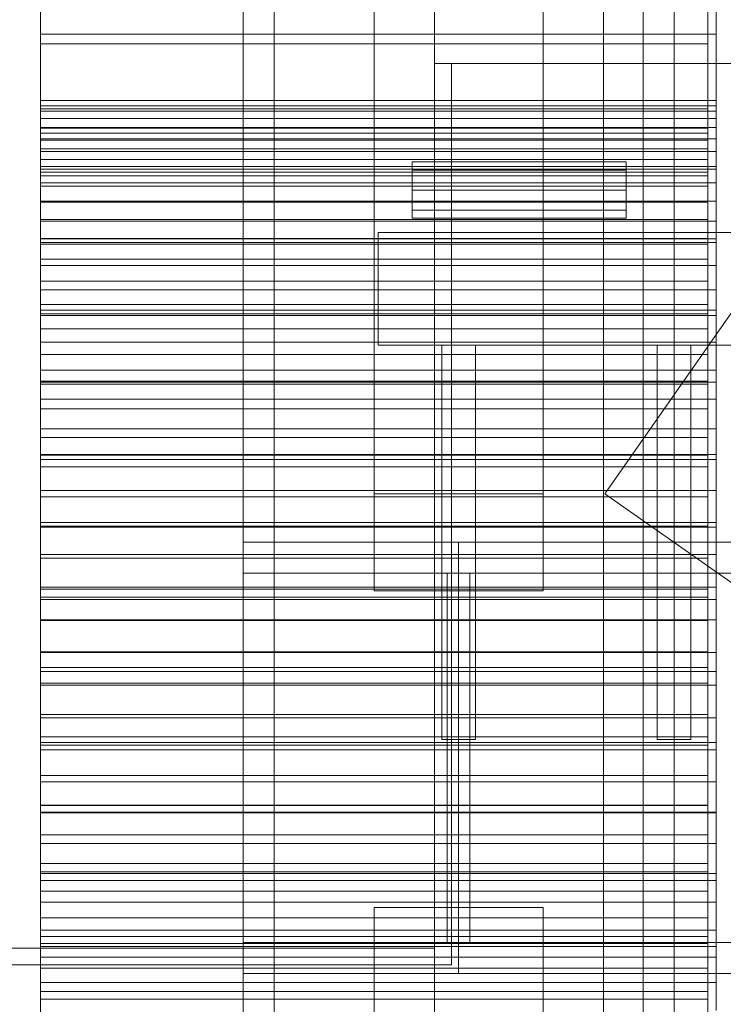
# Model space of a CAD drawing. Header units: millimetres. Extents: x -2233 to 65662, y -50530 to 6847.
# Tile 8 of 256: x -1977 to -1728, y -34514 to -34164. Entities that reach past the tile are written whole.
import ezdxf

# ---------------------------------------------------------------- set-up
doc = ezdxf.new("R2010")
doc.units = ezdxf.units.MM
for name, color, linetype, lineweight in [('frontal_briquetadora', 7, 'Continuous', 0), ('frontal_dosificador', 7, 'Continuous', 0), ('frontal_tolva', 7, 'Continuous', 0)]:
    doc.layers.add(name, color=color, linetype=linetype, lineweight=lineweight)

msp = doc.modelspace()

# ---------------------------------------------------------------- linework, layer by layer
at = {"layer": 'frontal_briquetadora'}
for p, q in [((-1970, -34195.052), (-1970, -33963.218)), ((-1730, -34195.052), (-1730, -33963.218)), ((-1970, -34202.983), (-1970, -33971.148)), ((-1733, -34202.983), (-1733, -33971.148)), ((-1970, -34146.794), (-1970, -34169.624)), ((-1730, -34146.794), (-1730, -34169.624)), ((-1970, -34150.756), (-1970, -34173.092)), ((-1733, -34150.756), (-1733, -34173.092)), ((-1970, -34169.624), (-1970, -34193.233)), ((-1970, -34169.624), (-1730, -34169.624)), ((-1730, -34169.624), (-1730, -34193.233)), ((-1970, -34173.092), (-1970, -34196.19)), ((-1970, -34173.092), (-1733, -34173.092)), ((-1733, -34173.092), (-1733, -34196.19)), ((-1970, -34193.233), (-1970, -34217.505)), ((-1970, -34193.233), (-1730, -34193.233)), ((-1730, -34193.233), (-1730, -34217.505)), ((-1970, -34196.935), (-1970, -34195.052)), ((-1970, -34195.052), (-1730, -34195.052)), ((-1970, -34196.19), (-1970, -34219.938)), ((-1970, -34196.19), (-1733, -34196.19)), ((-1970, -34199.515), (-1970, -34196.935)), ((-1970, -34196.935), (-1730, -34196.935)), ((-1733, -34196.19), (-1733, -34219.938)), ((-1730, -34196.935), (-1730, -34195.052)), ((-1730, -34199.515), (-1730, -34196.935)), ((-1970, -34202.784), (-1970, -34199.515)), ((-1970, -34199.515), (-1730, -34199.515)), ((-1730, -34202.784), (-1730, -34199.515)), ((-1970, -34206.73), (-1970, -34202.784)), ((-1970, -34202.784), (-1730, -34202.784)), ((-1970, -34204.786), (-1970, -34202.983)), ((-1970, -34202.983), (-1733, -34202.983)), ((-1733, -34204.786), (-1733, -34202.983)), ((-1730, -34206.73), (-1730, -34202.784)), ((-1970, -34207.258), (-1970, -34204.786)), ((-1970, -34204.786), (-1733, -34204.786)), ((-1970, -34211.337), (-1970, -34206.73)), ((-1970, -34206.73), (-1730, -34206.73)), ((-1970, -34210.389), (-1970, -34207.258)), ((-1970, -34207.258), (-1733, -34207.258)), ((-1733, -34207.258), (-1733, -34204.786)), ((-1733, -34210.389), (-1733, -34207.258)), ((-1730, -34211.337), (-1730, -34206.73)), ((-1970, -34214.169), (-1970, -34210.389)), ((-1970, -34210.389), (-1733, -34210.389)), ((-1733, -34214.169), (-1733, -34210.389)), ((-1970, -34216.589), (-1970, -34211.337)), ((-1970, -34211.337), (-1730, -34211.337)), ((-1970, -34218.582), (-1970, -34214.169)), ((-1970, -34214.169), (-1733, -34214.169)), ((-1733, -34218.582), (-1733, -34214.169)), ((-1730, -34216.589), (-1730, -34211.337)), ((-1970, -34222.465), (-1970, -34216.589)), ((-1970, -34216.589), (-1730, -34216.589)), ((-1970, -34217.505), (-1970, -34242.324)), ((-1970, -34217.505), (-1730, -34217.505)), ((-1730, -34222.465), (-1730, -34216.589)), ((-1730, -34217.505), (-1730, -34242.324)), ((-1970, -34223.613), (-1970, -34218.582)), ((-1970, -34218.582), (-1733, -34218.582)), ((-1970, -34219.938), (-1970, -34244.22)), ((-1970, -34219.938), (-1733, -34219.938)), ((-1733, -34223.613), (-1733, -34218.582)), ((-1733, -34219.938), (-1733, -34244.22)), ((-1970, -34228.945), (-1970, -34222.465)), ((-1970, -34222.465), (-1730, -34222.465)), ((-1970, -34229.242), (-1970, -34223.613)), ((-1970, -34223.613), (-1733, -34223.613)), ((-1733, -34229.242), (-1733, -34223.613)), ((-1730, -34228.945), (-1730, -34222.465)), ((-1970, -34236.002), (-1970, -34228.945)), ((-1970, -34228.945), (-1730, -34228.945)), ((-1970, -34235.448), (-1970, -34229.242)), ((-1970, -34229.242), (-1733, -34229.242)), ((-1733, -34235.448), (-1733, -34229.242)), ((-1730, -34236.002), (-1730, -34228.945)), ((-1970, -34242.208), (-1970, -34235.448)), ((-1970, -34235.448), (-1733, -34235.448)), ((-1733, -34242.208), (-1733, -34235.448)), ((-1970, -34243.612), (-1970, -34236.002)), ((-1970, -34236.002), (-1730, -34236.002)), ((-1730, -34243.612), (-1730, -34236.002)), ((-1970, -34249.498), (-1970, -34242.208)), ((-1970, -34242.208), (-1733, -34242.208)), ((-1970, -34242.324), (-1970, -34267.568)), ((-1970, -34242.324), (-1730, -34242.324)), ((-1733, -34249.498), (-1733, -34242.208)), ((-1730, -34242.324), (-1730, -34267.568)), ((-1970, -34251.745), (-1970, -34243.612)), ((-1970, -34243.612), (-1730, -34243.612)), ((-1970, -34244.22), (-1970, -34268.918)), ((-1970, -34244.22), (-1733, -34244.22)), ((-1733, -34244.22), (-1733, -34268.918)), ((-1730, -34251.745), (-1730, -34243.612)), ((-1970, -34257.288), (-1970, -34249.498)), ((-1970, -34249.498), (-1733, -34249.498)), ((-1733, -34257.288), (-1733, -34249.498)), ((-1970, -34260.371), (-1970, -34251.745)), ((-1970, -34251.745), (-1730, -34251.745)), ((-1730, -34260.371), (-1730, -34251.745)), ((-1970, -34265.551), (-1970, -34257.288)), ((-1970, -34257.288), (-1733, -34257.288)), ((-1733, -34265.551), (-1733, -34257.288)), ((-1970, -34269.458), (-1970, -34260.371)), ((-1970, -34260.371), (-1730, -34260.371)), ((-1730, -34269.458), (-1730, -34260.371)), ((-1970, -34274.256), (-1970, -34265.551)), ((-1970, -34265.551), (-1733, -34265.551)), ((-1733, -34274.256), (-1733, -34265.551)), ((-1970, -34267.568), (-1970, -34293.116)), ((-1970, -34267.568), (-1730, -34267.568)), ((-1970, -34268.918), (-1970, -34293.913)), ((-1970, -34268.918), (-1733, -34268.918)), ((-1970, -34278.972), (-1970, -34269.458)), ((-1970, -34269.458), (-1730, -34269.458)), ((-1733, -34268.918), (-1733, -34293.913)), ((-1730, -34267.568), (-1730, -34293.116)), ((-1730, -34278.972), (-1730, -34269.458)), ((-1970, -34283.369), (-1970, -34274.256)), ((-1970, -34274.256), (-1733, -34274.256)), ((-1733, -34283.369), (-1733, -34274.256)), ((-1970, -34288.877), (-1970, -34278.972)), ((-1970, -34278.972), (-1730, -34278.972)), ((-1730, -34288.877), (-1730, -34278.972)), ((-1970, -34292.857), (-1970, -34283.369)), ((-1970, -34283.369), (-1733, -34283.369)), ((-1733, -34292.857), (-1733, -34283.369)), ((-1970, -34299.136), (-1970, -34288.877)), ((-1970, -34288.877), (-1730, -34288.877)), ((-1730, -34299.136), (-1730, -34288.877)), ((-1970, -34302.683), (-1970, -34292.857)), ((-1970, -34292.857), (-1733, -34292.857)), ((-1970, -34293.116), (-1970, -34318.842)), ((-1970, -34293.116), (-1730, -34293.116)), ((-1970, -34293.913), (-1970, -34319.084)), ((-1970, -34293.913), (-1733, -34293.913)), ((-1733, -34302.683), (-1733, -34292.857)), ((-1733, -34293.913), (-1733, -34319.084)), ((-1730, -34293.116), (-1730, -34318.842)), ((-1970, -34309.71), (-1970, -34299.136)), ((-1970, -34299.136), (-1730, -34299.136)), ((-1730, -34309.71), (-1730, -34299.136)), ((-1970, -34312.813), (-1970, -34302.683)), ((-1970, -34302.683), (-1733, -34302.683)), ((-1733, -34312.813), (-1733, -34302.683)), ((-1970, -34320.56), (-1970, -34309.71)), ((-1970, -34309.71), (-1730, -34309.71)), ((-1730, -34320.56), (-1730, -34309.71)), ((-1970, -34323.206), (-1970, -34312.813)), ((-1970, -34312.813), (-1733, -34312.813)), ((-1733, -34323.206), (-1733, -34312.813)), ((-1970, -34318.842), (-1970, -34344.623)), ((-1970, -34318.842), (-1730, -34318.842)), ((-1970, -34319.084), (-1970, -34344.307)), ((-1970, -34319.084), (-1733, -34319.084)), ((-1733, -34319.084), (-1733, -34344.307)), ((-1730, -34318.842), (-1730, -34344.623)), ((-1970, -34331.646), (-1970, -34320.56)), ((-1970, -34320.56), (-1730, -34320.56)), ((-1730, -34331.646), (-1730, -34320.56)), ((-1970, -34333.825), (-1970, -34323.206)), ((-1970, -34323.206), (-1733, -34323.206)), ((-1733, -34333.825), (-1733, -34323.206)), ((-1970, -34342.926), (-1970, -34331.646)), ((-1970, -34331.646), (-1730, -34331.646)), ((-1730, -34342.926), (-1730, -34331.646)), ((-1970, -34344.63), (-1970, -34333.825)), ((-1970, -34333.825), (-1733, -34333.825)), ((-1733, -34344.63), (-1733, -34333.825)), ((-1970, -34354.357), (-1970, -34342.926)), ((-1970, -34342.926), (-1730, -34342.926)), ((-1730, -34354.357), (-1730, -34342.926)), ((-1970, -34344.307), (-1970, -34369.461)), ((-1970, -34344.307), (-1733, -34344.307)), ((-1970, -34344.623), (-1970, -34370.333)), ((-1970, -34344.623), (-1730, -34344.623)), ((-1970, -34355.58), (-1970, -34344.63)), ((-1970, -34344.63), (-1733, -34344.63)), ((-1733, -34344.307), (-1733, -34369.461)), ((-1733, -34355.58), (-1733, -34344.63)), ((-1730, -34344.623), (-1730, -34370.333)), ((-1970, -34365.897), (-1970, -34354.357)), ((-1970, -34354.357), (-1730, -34354.357)), ((-1730, -34365.897), (-1730, -34354.357)), ((-1970, -34366.634), (-1970, -34355.58)), ((-1970, -34355.58), (-1733, -34355.58)), ((-1733, -34366.634), (-1733, -34355.58)), ((-1970, -34377.502), (-1970, -34365.897)), ((-1970, -34365.897), (-1730, -34365.897)), ((-1970, -34377.75), (-1970, -34366.634)), ((-1970, -34366.634), (-1733, -34366.634)), ((-1733, -34377.75), (-1733, -34366.634)), ((-1730, -34377.502), (-1730, -34365.897)), ((-1970, -34369.461), (-1970, -34394.423)), ((-1970, -34369.461), (-1733, -34369.461)), ((-1970, -34370.333), (-1970, -34395.847)), ((-1970, -34370.333), (-1730, -34370.333)), ((-1733, -34369.461), (-1733, -34394.423)), ((-1730, -34370.333), (-1730, -34395.847)), ((-1970, -34389.13), (-1970, -34377.502)), ((-1970, -34377.502), (-1730, -34377.502)), ((-1970, -34388.888), (-1970, -34377.75)), ((-1970, -34377.75), (-1733, -34377.75)), ((-1733, -34388.888), (-1733, -34377.75)), ((-1730, -34389.13), (-1730, -34377.502)), ((-1970, -34400.006), (-1970, -34388.888)), ((-1970, -34388.888), (-1733, -34388.888)), ((-1970, -34400.736), (-1970, -34389.13)), ((-1970, -34389.13), (-1730, -34389.13)), ((-1733, -34400.006), (-1733, -34388.888)), ((-1730, -34400.736), (-1730, -34389.13)), ((-1970, -34394.423), (-1970, -34419.073)), ((-1970, -34394.423), (-1733, -34394.423)), ((-1970, -34395.847), (-1970, -34421.041)), ((-1970, -34395.847), (-1730, -34395.847)), ((-1733, -34394.423), (-1733, -34419.073)), ((-1730, -34395.847), (-1730, -34421.041)), ((-1970, -34411.061), (-1970, -34400.006)), ((-1970, -34400.006), (-1733, -34400.006)), ((-1970, -34412.277), (-1970, -34400.736)), ((-1970, -34400.736), (-1730, -34400.736)), ((-1733, -34411.061), (-1733, -34400.006)), ((-1730, -34412.277), (-1730, -34400.736)), ((-1970, -34422.013), (-1970, -34411.061)), ((-1970, -34411.061), (-1733, -34411.061)), ((-1970, -34423.71), (-1970, -34412.277)), ((-1970, -34412.277), (-1730, -34412.277)), ((-1733, -34422.013), (-1733, -34411.061)), ((-1730, -34423.71), (-1730, -34412.277)), ((-1970, -34419.073), (-1970, -34443.29)), ((-1970, -34419.073), (-1733, -34419.073)), ((-1733, -34419.073), (-1733, -34443.29)), ((-1970, -34421.041), (-1970, -34445.793)), ((-1970, -34421.041), (-1730, -34421.041)), ((-1970, -34432.82), (-1970, -34422.013)), ((-1970, -34422.013), (-1733, -34422.013)), ((-1970, -34434.992), (-1970, -34423.71)), ((-1970, -34423.71), (-1730, -34423.71)), ((-1733, -34432.82), (-1733, -34422.013)), ((-1730, -34421.041), (-1730, -34445.793)), ((-1730, -34434.992), (-1730, -34423.71)), ((-1970, -34443.442), (-1970, -34432.82)), ((-1970, -34432.82), (-1733, -34432.82)), ((-1733, -34443.442), (-1733, -34432.82)), ((-1970, -34446.081), (-1970, -34434.992)), ((-1970, -34434.992), (-1730, -34434.992)), ((-1730, -34446.081), (-1730, -34434.992)), ((-1970, -34443.29), (-1970, -34466.957)), ((-1970, -34443.29), (-1733, -34443.29)), ((-1970, -34453.839), (-1970, -34443.442)), ((-1970, -34443.442), (-1733, -34443.442)), ((-1733, -34443.29), (-1733, -34466.957)), ((-1733, -34453.839), (-1733, -34443.442)), ((-1970, -34445.793), (-1970, -34469.983)), ((-1970, -34445.793), (-1730, -34445.793)), ((-1970, -34456.935), (-1970, -34446.081)), ((-1970, -34446.081), (-1730, -34446.081)), ((-1730, -34445.793), (-1730, -34469.983)), ((-1730, -34456.935), (-1730, -34446.081)), ((-1970, -34463.972), (-1970, -34453.839)), ((-1970, -34453.839), (-1733, -34453.839)), ((-1733, -34463.972), (-1733, -34453.839)), ((-1970, -34467.513), (-1970, -34456.935)), ((-1970, -34456.935), (-1730, -34456.935)), ((-1730, -34467.513), (-1730, -34456.935)), ((-1970, -34473.803), (-1970, -34463.972)), ((-1970, -34463.972), (-1733, -34463.972)), ((-1733, -34473.803), (-1733, -34463.972)), ((-1970, -34466.957), (-1970, -34489.959)), ((-1970, -34466.957), (-1733, -34466.957)), ((-1970, -34477.777), (-1970, -34467.513)), ((-1970, -34467.513), (-1730, -34467.513)), ((-1733, -34466.957), (-1733, -34489.959)), ((-1730, -34477.777), (-1730, -34467.513)), ((-1970, -34469.983), (-1970, -34493.494)), ((-1970, -34469.983), (-1730, -34469.983)), ((-1730, -34469.983), (-1730, -34493.494)), ((-1970, -34483.296), (-1970, -34473.803)), ((-1970, -34473.803), (-1733, -34473.803)), ((-1733, -34483.296), (-1733, -34473.803)), ((-1970, -34487.687), (-1970, -34477.777)), ((-1970, -34477.777), (-1730, -34477.777)), ((-1730, -34487.687), (-1730, -34477.777)), ((-1970, -34492.415), (-1970, -34483.296)), ((-1970, -34483.296), (-1733, -34483.296)), ((-1733, -34492.415), (-1733, -34483.296)), ((-1970, -34497.207), (-1970, -34487.687)), ((-1970, -34487.687), (-1730, -34487.687)), ((-1970, -34489.959), (-1970, -34512.184)), ((-1970, -34489.959), (-1733, -34489.959)), ((-1733, -34489.959), (-1733, -34512.184)), ((-1730, -34497.207), (-1730, -34487.687)), ((-1970, -34501.126), (-1970, -34492.415)), ((-1970, -34492.415), (-1733, -34492.415)), ((-1970, -34493.494), (-1970, -34516.21)), ((-1970, -34493.494), (-1730, -34493.494)), ((-1733, -34501.126), (-1733, -34492.415)), ((-1730, -34493.494), (-1730, -34516.21)), ((-1970, -34506.3), (-1970, -34497.207)), ((-1970, -34497.207), (-1730, -34497.207)), ((-1730, -34506.3), (-1730, -34497.207)), ((-1970, -34509.395), (-1970, -34501.126)), ((-1970, -34501.126), (-1733, -34501.126)), ((-1733, -34509.395), (-1733, -34501.126)), ((-1970, -34514.934), (-1970, -34506.3)), ((-1970, -34506.3), (-1730, -34506.3)), ((-1730, -34514.934), (-1730, -34506.3)), ((-1970, -34517.193), (-1970, -34509.395)), ((-1970, -34509.395), (-1733, -34509.395)), ((-1733, -34517.193), (-1733, -34509.395)), ((-1970, -34512.184), (-1970, -34533.525)), ((-1970, -34512.184), (-1733, -34512.184)), ((-1733, -34512.184), (-1733, -34533.525))]:
    msp.add_line(p, q, dxfattribs=at)
at = {"layer": 'frontal_dosificador'}
for p, q in [((-1830, -34780), (-1830, -32240)), ((-1770, -34780), (-1770, -32240)), ((-1770, -34180), (-1830, -34180)), ((-1830, -34240), (-1830, -34180)), ((-1824, -34180), (-1830, -34180)), ((-1830, -34500), (-1830, -34180)), ((-1824, -34500), (-1824, -34180)), ((-1770, -34240), (-1770, -34180)), ((-500, -34180), (-1770, -34180)), ((-1838, -34217.929), (-1838, -34215)), ((-1762, -34215), (-1838, -34215)), ((-1838, -34225), (-1838, -34217.929)), ((-1762, -34217.929), (-1838, -34217.929)), ((-1762, -34217.929), (-1762, -34215)), ((-1762, -34225), (-1762, -34217.929)), ((-1838, -34225), (-1838, -34232.071)), ((-1838, -34225), (-1762, -34225)), ((-1762, -34232.071), (-1762, -34225)), ((-1838, -34232.071), (-1838, -34235)), ((-1762, -34232.071), (-1838, -34232.071)), ((-1762, -34235), (-1838, -34235)), ((-1762, -34232.071), (-1762, -34235)), ((-500, -34240), (-1850, -34240)), ((-1850, -34280), (-1850, -34240)), ((-1770, -34240), (-1830, -34240)), ((-500, -34240), (-1770, -34240)), ((-500, -34280), (-1850, -34280)), ((-1830, -34494), (-2040, -34494)), ((-1830, -34500), (-1830, -34494)), ((-1830, -34500), (-2040, -34500)), ((-1824, -34500), (-1830, -34500))]:
    msp.add_line(p, q, dxfattribs=at)
at = {"layer": 'frontal_tolva'}
for p, q in [((-1898, -35980), (-1898, -32700)), ((-1887, -35980), (-1887, -32700)), ((-1756, -35980), (-1756, -32700)), ((-1745, -35980), (-1745, -32700)), ((-1851.5, -34332.806), (-1851.5, -32835.806)), ((-1791.5, -32835.806), (-1791.5, -34332.806)), ((-1769.584, -34332.806), (-722.584, -32835.806)), ((-1851.5, -32870.194), (-1851.5, -34367.194)), ((-1791.5, -34367.194), (-1791.5, -32870.194)), ((-1827.5, -34280), (-1815.5, -34280)), ((-1827.5, -34420), (-1827.5, -34280)), ((-1815.5, -34420), (-1815.5, -34280)), ((-1751, -34280), (-1739, -34280)), ((-1751, -34420), (-1751, -34280)), ((-1739, -34420), (-1739, -34280)), ((-1791.5, -34332.806), (-1851.5, -34332.806)), ((-1851.5, -34332.806), (-1851.5, -34367.194)), ((-1791.5, -34367.194), (-1791.5, -34332.806)), ((-1769.584, -34332.806), (-1720.416, -34367.194)), ((-1898, -34350), (-1745, -34350)), ((-1898, -34361), (-1898, -34350)), ((-1821.5, -34350), (1821.5, -34350)), ((-1821.5, -34350), (-1821.5, -34361)), ((-1745, -34361), (-1745, -34350)), ((-1898, -34361), (-1745, -34361)), ((-1825.5, -34361), (-1817.5, -34361)), ((-1825.5, -34492), (-1825.5, -34361)), ((-1821.5, -34361), (1821.5, -34361)), ((-1821.5, -34361), (-1821.5, -34492)), ((-1817.5, -34492), (-1817.5, -34361)), ((-1851.5, -34367.194), (-1791.5, -34367.194)), ((-1827.5, -34420), (-1815.5, -34420)), ((-1751, -34420), (-1739, -34420)), ((-1851.5, -35316.567), (-1851.5, -34479.567)), ((-1851.5, -34479.567), (-1791.5, -34479.567)), ((-1851.5, -34526.433), (-1851.5, -34479.567)), ((-1791.5, -34479.567), (-1791.5, -35316.567)), ((-1791.5, -34479.567), (-1791.5, -34526.433)), ((-1898, -34492), (-1745, -34492)), ((-1898, -34503), (-1898, -34492)), ((-1825.5, -34492), (-1817.5, -34492)), ((-1821.5, -34492), (1821.5, -34492)), ((-1821.5, -34492), (-1821.5, -34503)), ((-1745, -34503), (-1745, -34492)), ((-1898, -34503), (-1745, -34503)), ((-1821.5, -34503), (1821.5, -34503))]:
    msp.add_line(p, q, dxfattribs=at)

doc.saveas('drawing.dxf')
